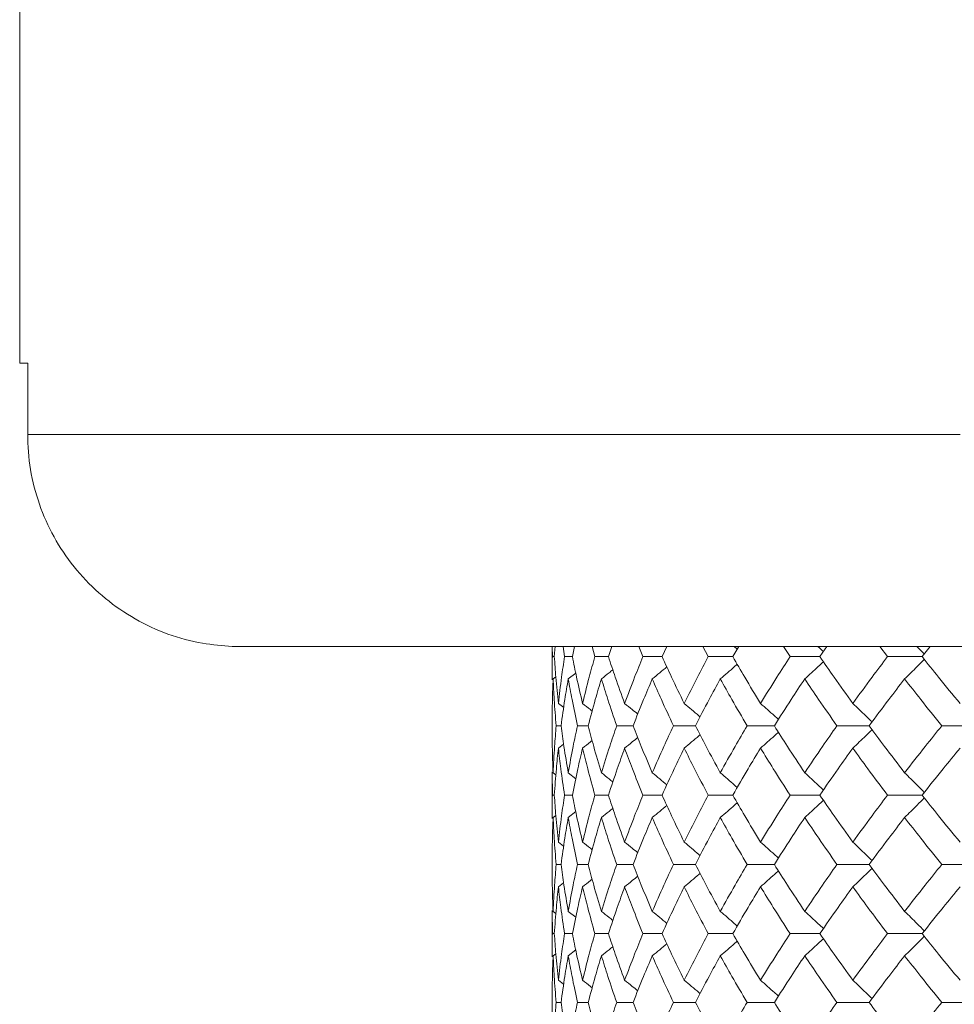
# Model space of a CAD drawing. Header units: inches. Extents: x -4.1 to 22.8, y -8.3 to 17.7.
# Tile 24 of 130: x -2.9 to -2.1, y 1.8 to 2.7. Entities that reach past the tile are written whole.
import ezdxf

# ---------------------------------------------------------------- set-up
doc = ezdxf.new("R2010")
doc.units = ezdxf.units.IN
doc.header["$MEASUREMENT"] = 0

msp = doc.modelspace()

# ---------------------------------------------------------------- linework, layer by layer
at = {"color": 7, "linetype": 'Continuous', "lineweight": 15}
for p, q in [((-2.9363, 2.74319), (-2.9363, 2.36819)), ((-2.92926, 2.36819), (-2.9363, 2.36819)), ((-2.92926, 2.36819), (-2.92926, 2.30519)), ((-2.92926, 2.30519), (-2.10692, 2.30519)), ((-2.74152, 2.11819), (-2.7488, 2.11833)), ((-2.01291, 2.11819), (-2.74152, 2.11819)), ((-2.4668, 2.11819), (-2.4668, 2.08886)), ((-2.46657, 2.10937), (-2.46666, 2.11819)), ((-2.46486, 2.10937), (-2.46417, 2.11819)), ((-2.45582, 2.10937), (-2.45708, 2.11819)), ((-2.44894, 2.10937), (-2.4471, 2.11819)), ((-2.42911, 2.10937), (-2.43152, 2.11819)), ((-2.41714, 2.10937), (-2.41415, 2.11819)), ((-2.38673, 2.10937), (-2.39026, 2.11819)), ((-2.36979, 2.10937), (-2.36561, 2.11837)), ((-2.32914, 2.10937), (-2.33376, 2.11819)), ((-2.30743, 2.10937), (-2.30227, 2.11819)), ((-2.25698, 2.10937), (-2.26264, 2.11819)), ((-2.23072, 2.10937), (-2.22456, 2.11819)), ((-2.17103, 2.10937), (-2.17766, 2.11819)), ((-2.14052, 2.10937), (-2.13342, 2.11819)), ((-2.46486, 2.10937), (-2.46657, 2.10937)), ((-2.44894, 2.10937), (-2.45582, 2.10937)), ((-2.41714, 2.10937), (-2.42911, 2.10937)), ((-2.36979, 2.10937), (-2.38673, 2.10937)), ((-2.30743, 2.10937), (-2.32914, 2.10937)), ((-2.23072, 2.10937), (-2.25698, 2.10937)), ((-2.14052, 2.10937), (-2.17103, 2.10937)), ((-2.45259, 2.08973), (-2.44596, 2.0949)), ((-2.46592, 2.08973), (-2.46353, 2.09158)), ((-2.46126, 2.0681), (-2.4566, 2.06448)), ((-2.4589, 2.04841), (-2.4632, 2.04841)), ((-2.43501, 2.04841), (-2.44445, 2.04841)), ((-2.39538, 2.04841), (-2.40986, 2.04841)), ((-2.34045, 2.04841), (-2.3598, 2.04841)), ((-2.27082, 2.04841), (-2.29484, 2.04841)), ((-2.18725, 2.04841), (-2.21567, 2.04841)), ((-2.09066, 2.04841), (-2.12318, 2.04841)), ((-2.46126, 2.02871), (-2.45664, 2.03229)), ((-2.4668, 2.00788), (-2.4668, 1.96669)), ((-2.46657, 1.98729), (-2.46677, 2.00788)), ((-2.46592, 2.00701), (-2.46348, 2.00512)), ((-2.45259, 2.00701), (-2.44593, 2.0018)), ((-2.46486, 1.98729), (-2.46657, 1.98729)), ((-2.44894, 1.98729), (-2.45582, 1.98729)), ((-2.41714, 1.98729), (-2.42911, 1.98729)), ((-2.36979, 1.98729), (-2.38673, 1.98729)), ((-2.30743, 1.98729), (-2.32914, 1.98729)), ((-2.23072, 1.98729), (-2.25698, 1.98729)), ((-2.14052, 1.98729), (-2.17103, 1.98729)), ((-2.45259, 1.96756), (-2.44596, 1.97275)), ((-2.46592, 1.96756), (-2.46353, 1.96942)), ((-2.46126, 1.94587), (-2.45661, 1.94225)), ((-2.4589, 1.92616), (-2.4632, 1.92616)), ((-2.43501, 1.92616), (-2.44445, 1.92616)), ((-2.39538, 1.92616), (-2.40986, 1.92616)), ((-2.34045, 1.92616), (-2.3598, 1.92616)), ((-2.27082, 1.92616), (-2.29484, 1.92616)), ((-2.18725, 1.92616), (-2.21567, 1.92616)), ((-2.09066, 1.92616), (-2.12318, 1.92616)), ((-2.46126, 1.90648), (-2.45664, 1.91006)), ((-2.4668, 1.88571), (-2.4668, 1.84474)), ((-2.46657, 1.86521), (-2.46677, 1.88571)), ((-2.46592, 1.88484), (-2.46349, 1.88296)), ((-2.45259, 1.88484), (-2.44593, 1.87965)), ((-2.46486, 1.86521), (-2.46657, 1.86521)), ((-2.44894, 1.86521), (-2.45582, 1.86521)), ((-2.41714, 1.86521), (-2.42911, 1.86521)), ((-2.36979, 1.86521), (-2.38673, 1.86521)), ((-2.30743, 1.86521), (-2.32914, 1.86521)), ((-2.23072, 1.86521), (-2.25698, 1.86521)), ((-2.14052, 1.86521), (-2.17103, 1.86521)), ((-2.45259, 1.84561), (-2.44596, 1.85076)), ((-2.46592, 1.84561), (-2.46353, 1.84745)), ((-2.46126, 1.82409), (-2.45661, 1.82051)), ((-2.4589, 1.80459), (-2.4632, 1.80459)), ((-2.43501, 1.80459), (-2.44445, 1.80459)), ((-2.39538, 1.80459), (-2.40986, 1.80459)), ((-2.34045, 1.80459), (-2.3598, 1.80459)), ((-2.27082, 1.80459), (-2.29484, 1.80459)), ((-2.18725, 1.80459), (-2.21567, 1.80459)), ((-2.09066, 1.80459), (-2.12318, 1.80459))]:
    msp.add_line(p, q, dxfattribs=at)
for points, knots in [([(-2.7488, 2.11833), (-2.75758, 2.11904), (-2.78736, 2.12147), (-2.83621, 2.13969), (-2.88601, 2.18017), (-2.91936, 2.23496), (-2.92893, 2.27933), (-2.92923, 2.30271), (-2.92926, 2.30519)], [0, 0, 0, 0, 0.092358, 0.313266, 0.534198, 0.754525, 0.974043, 1, 1, 1, 1]), ([(-2.30597, 2.11819), (-2.30593, 2.11816), (-2.30511, 2.11744), (-2.3043, 2.11672), (-2.30353, 2.11603)], [0, 0, 0, 0, 0.044022, 1, 1, 1, 1]), ([(-2.23223, 2.11819), (-2.2322, 2.11816), (-2.23064, 2.11672), (-2.2291, 2.11527), (-2.2276, 2.11384)], [0, 0, 0, 0, 0.021857, 1, 1, 1, 1]), ([(-2.14498, 2.11819), (-2.14495, 2.11816), (-2.1428, 2.11604), (-2.14069, 2.11388), (-2.1386, 2.11175)], [0, 0, 0, 0, 0.014759, 1, 1, 1, 1]), ([(-2.46677, 2.08886), (-2.46678, 2.08965), (-2.46686, 2.09649), (-2.46671, 2.10332), (-2.46657, 2.10937)], [0, 0, 0, 0, 0.1155731, 1, 1, 1, 1]), ([(-2.46126, 2.0681), (-2.46206, 2.07581), (-2.46348, 2.08958), (-2.46444, 2.10332), (-2.46486, 2.10937)], [0, 0, 0, 0, 0.5603389, 1, 1, 1, 1]), ([(-2.46126, 2.0681), (-2.46037, 2.07581), (-2.45878, 2.08958), (-2.45673, 2.10332), (-2.45582, 2.10937)], [0, 0, 0, 0, 0.560339, 1, 1, 1, 1]), ([(-2.43993, 2.0681), (-2.44174, 2.07581), (-2.44496, 2.08958), (-2.44773, 2.10332), (-2.44894, 2.10937)], [0, 0, 0, 0, 0.560339, 1, 1, 1, 1]), ([(-2.43993, 2.0681), (-2.43804, 2.07581), (-2.43465, 2.08958), (-2.4308, 2.10332), (-2.42911, 2.10937)], [0, 0, 0, 0, 0.5603389, 1, 1, 1, 1]), ([(-2.40282, 2.0681), (-2.40561, 2.07581), (-2.41059, 2.08958), (-2.41514, 2.10332), (-2.41714, 2.10937)], [0, 0, 0, 0, 0.560339, 1, 1, 1, 1]), ([(-2.40282, 2.0681), (-2.39993, 2.07581), (-2.39478, 2.08958), (-2.38919, 2.10332), (-2.38673, 2.10937)], [0, 0, 0, 0, 0.560339, 1, 1, 1, 1]), ([(-2.35032, 2.0681), (-2.35407, 2.07581), (-2.36076, 2.08958), (-2.36703, 2.10332), (-2.36979, 2.10937)], [0, 0, 0, 0, 0.560339, 1, 1, 1, 1]), ([(-2.35032, 2.0681), (-2.34648, 2.07581), (-2.33963, 2.08958), (-2.33235, 2.10332), (-2.32914, 2.10937)], [0, 0, 0, 0, 0.5603389, 1, 1, 1, 1]), ([(-2.28301, 2.0681), (-2.28768, 2.07581), (-2.29601, 2.08958), (-2.30394, 2.10332), (-2.30743, 2.10937)], [0, 0, 0, 0, 0.560338, 1, 1, 1, 1]), ([(-2.28301, 2.0681), (-2.27826, 2.07581), (-2.26978, 2.08958), (-2.26089, 2.10332), (-2.25698, 2.10937)], [0, 0, 0, 0, 0.560339, 1, 1, 1, 1]), ([(-2.20163, 2.0681), (-2.20717, 2.07581), (-2.21704, 2.08958), (-2.22655, 2.10332), (-2.23072, 2.10937)], [0, 0, 0, 0, 0.56034, 1, 1, 1, 1]), ([(-2.20163, 2.0681), (-2.19602, 2.07581), (-2.186, 2.08958), (-2.1756, 2.10332), (-2.17103, 2.10937)], [0, 0, 0, 0, 0.5603386, 1, 1, 1, 1]), ([(-2.10708, 2.0681), (-2.11342, 2.07581), (-2.12473, 2.08958), (-2.1357, 2.10332), (-2.14052, 2.10937)], [0, 0, 0, 0, 0.560339, 1, 1, 1, 1]), ([(-2.31847, 2.08973), (-2.31637, 2.09154), (-2.31215, 2.09515), (-2.30717, 2.09946), (-2.30432, 2.102), (-2.30354, 2.10268)], [0, 0, 0, 0, 0.421366, 0.842733, 1, 1, 1, 1]), ([(-2.24403, 2.08973), (-2.24204, 2.09154), (-2.23806, 2.09515), (-2.23258, 2.10019), (-2.22911, 2.10346), (-2.2276, 2.10488)], [0, 0, 0, 0, 0.360979, 0.721955, 1, 1, 1, 1]), ([(-2.15594, 2.08973), (-2.15409, 2.09154), (-2.1504, 2.09514), (-2.14461, 2.10088), (-2.1407, 2.10485), (-2.1386, 2.10697)], [0, 0, 0, 0, 0.317533, 0.635068, 1, 1, 1, 1]), ([(-2.42333, 2.08973), (-2.42105, 2.09153), (-2.41768, 2.0942), (-2.41434, 2.0969), (-2.41325, 2.09778)], [0, 0, 0, 0, 0.675591, 1, 1, 1, 1]), ([(-2.37846, 2.08973), (-2.37625, 2.09154), (-2.37196, 2.09505), (-2.3677, 2.0986), (-2.36563, 2.10033)], [0, 0, 0, 0, 0.513499, 1, 1, 1, 1]), ([(-2.4668, 2.04841), (-2.46676, 2.05613), (-2.46669, 2.06991), (-2.46616, 2.08368), (-2.46592, 2.08973)], [0, 0, 0, 0, 0.560273, 1, 1, 1, 1]), ([(-2.4632, 2.04841), (-2.46384, 2.05613), (-2.46496, 2.06991), (-2.46563, 2.08368), (-2.46592, 2.08973)], [0, 0, 0, 0, 0.560273, 1, 1, 1, 1]), ([(-2.4589, 2.04841), (-2.45785, 2.05613), (-2.45596, 2.06991), (-2.45362, 2.08368), (-2.45259, 2.08973)], [0, 0, 0, 0, 0.560273, 1, 1, 1, 1]), ([(-2.44445, 2.04841), (-2.44609, 2.05613), (-2.44902, 2.06991), (-2.4515, 2.08368), (-2.45259, 2.08973)], [0, 0, 0, 0, 0.560273, 1, 1, 1, 1]), ([(-2.43501, 2.04841), (-2.43295, 2.05613), (-2.42927, 2.06991), (-2.42514, 2.08368), (-2.42333, 2.08973)], [0, 0, 0, 0, 0.560273, 1, 1, 1, 1]), ([(-2.40986, 2.04841), (-2.41249, 2.05613), (-2.41719, 2.06991), (-2.42145, 2.08368), (-2.42333, 2.08973)], [0, 0, 0, 0, 0.560274, 1, 1, 1, 1]), ([(-2.39538, 2.04841), (-2.39234, 2.05613), (-2.38691, 2.06991), (-2.38104, 2.08368), (-2.37846, 2.08973)], [0, 0, 0, 0, 0.560273, 1, 1, 1, 1]), ([(-2.3598, 2.04841), (-2.3634, 2.05613), (-2.36983, 2.06991), (-2.37582, 2.08368), (-2.37846, 2.08973)], [0, 0, 0, 0, 0.560273, 1, 1, 1, 1]), ([(-2.34045, 2.04841), (-2.33646, 2.05613), (-2.32934, 2.06991), (-2.32179, 2.08368), (-2.31847, 2.08973)], [0, 0, 0, 0, 0.560274, 1, 1, 1, 1]), ([(-2.29484, 2.04841), (-2.29936, 2.05613), (-2.30743, 2.06991), (-2.3151, 2.08368), (-2.31847, 2.08973)], [0, 0, 0, 0, 0.560273, 1, 1, 1, 1]), ([(-2.27082, 2.04841), (-2.26592, 2.05613), (-2.25719, 2.06991), (-2.24805, 2.08368), (-2.24403, 2.08973)], [0, 0, 0, 0, 0.560273, 1, 1, 1, 1]), ([(-2.21567, 2.04841), (-2.22107, 2.05613), (-2.23071, 2.06991), (-2.23996, 2.08368), (-2.24403, 2.08973)], [0, 0, 0, 0, 0.560273, 1, 1, 1, 1]), ([(-2.18725, 2.04841), (-2.18151, 2.05613), (-2.17125, 2.06991), (-2.16062, 2.08368), (-2.15594, 2.08973)], [0, 0, 0, 0, 0.560273, 1, 1, 1, 1]), ([(-2.12318, 2.04841), (-2.12939, 2.05613), (-2.14048, 2.06991), (-2.15122, 2.08368), (-2.15594, 2.08973)], [0, 0, 0, 0, 0.560274, 1, 1, 1, 1]), ([(-2.43993, 2.0681), (-2.43763, 2.06629), (-2.4348, 2.06408), (-2.43199, 2.06183), (-2.43146, 2.06141)], [0, 0, 0, 0, 0.812627, 1, 1, 1, 1]), ([(-2.40282, 2.0681), (-2.40058, 2.06629), (-2.39671, 2.06318), (-2.39287, 2.06003), (-2.39126, 2.0587)], [0, 0, 0, 0, 0.579821, 1, 1, 1, 1]), ([(-2.35032, 2.0681), (-2.34816, 2.06629), (-2.34385, 2.06268), (-2.33919, 2.05873), (-2.33671, 2.05657), (-2.33635, 2.05626)], [0, 0, 0, 0, 0.461051, 0.922104, 1, 1, 1, 1]), ([(-2.28301, 2.0681), (-2.28096, 2.06629), (-2.27686, 2.06268), (-2.27161, 2.05798), (-2.26842, 2.05506), (-2.26725, 2.05399)], [0, 0, 0, 0, 0.387789, 0.775586, 1, 1, 1, 1]), ([(-2.20163, 2.0681), (-2.19971, 2.06629), (-2.19588, 2.06268), (-2.19022, 2.05727), (-2.1865, 2.05363), (-2.18468, 2.05185)], [0, 0, 0, 0, 0.337227, 0.674455, 1, 1, 1, 1]), ([(-2.46592, 2.00701), (-2.46621, 2.01474), (-2.46672, 2.02855), (-2.46678, 2.04234), (-2.4668, 2.04841)], [0, 0, 0, 0, 0.560136, 1, 1, 1, 1]), ([(-2.46592, 2.00701), (-2.46554, 2.01474), (-2.46485, 2.02855), (-2.46371, 2.04234), (-2.4632, 2.04841)], [0, 0, 0, 0, 0.560136, 1, 1, 1, 1]), ([(-2.45259, 2.00701), (-2.45389, 2.01474), (-2.45622, 2.02855), (-2.45808, 2.04234), (-2.4589, 2.04841)], [0, 0, 0, 0, 0.5601358, 1, 1, 1, 1]), ([(-2.45259, 2.00701), (-2.45119, 2.01474), (-2.4487, 2.02855), (-2.44575, 2.04234), (-2.44445, 2.04841)], [0, 0, 0, 0, 0.5601362, 1, 1, 1, 1]), ([(-2.42333, 2.00701), (-2.42563, 2.01474), (-2.42974, 2.02855), (-2.4334, 2.04234), (-2.43501, 2.04841)], [0, 0, 0, 0, 0.5601363, 1, 1, 1, 1]), ([(-2.42333, 2.00701), (-2.42093, 2.01474), (-2.41666, 2.02855), (-2.41193, 2.04234), (-2.40986, 2.04841)], [0, 0, 0, 0, 0.560136, 1, 1, 1, 1]), ([(-2.37846, 2.00701), (-2.38173, 2.01474), (-2.38758, 2.02855), (-2.393, 2.04234), (-2.39538, 2.04841)], [0, 0, 0, 0, 0.560136, 1, 1, 1, 1]), ([(-2.37846, 2.00701), (-2.37509, 2.01474), (-2.36908, 2.02855), (-2.36264, 2.04234), (-2.3598, 2.04841)], [0, 0, 0, 0, 0.560136, 1, 1, 1, 1]), ([(-2.35032, 2.02871), (-2.34816, 2.03051), (-2.34385, 2.03413), (-2.3392, 2.03808), (-2.33672, 2.04024), (-2.33636, 2.04054)], [0, 0, 0, 0, 0.461327, 0.922668, 1, 1, 1, 1]), ([(-2.31847, 2.00701), (-2.32269, 2.01474), (-2.33021, 2.02855), (-2.33732, 2.04234), (-2.34045, 2.04841)], [0, 0, 0, 0, 0.560135, 1, 1, 1, 1]), ([(-2.31847, 2.00701), (-2.31417, 2.01474), (-2.30649, 2.02855), (-2.2984, 2.04234), (-2.29484, 2.04841)], [0, 0, 0, 0, 0.560136, 1, 1, 1, 1]), ([(-2.28301, 2.02871), (-2.28096, 2.03051), (-2.27687, 2.03413), (-2.27161, 2.03883), (-2.26843, 2.04175), (-2.26726, 2.04282)], [0, 0, 0, 0, 0.387869, 0.775733, 1, 1, 1, 1]), ([(-2.24403, 2.00701), (-2.24914, 2.01474), (-2.25825, 2.02855), (-2.26698, 2.04234), (-2.27082, 2.04841)], [0, 0, 0, 0, 0.560135, 1, 1, 1, 1]), ([(-2.24403, 2.00701), (-2.23884, 2.01474), (-2.22958, 2.02855), (-2.21992, 2.04234), (-2.21567, 2.04841)], [0, 0, 0, 0, 0.5601361, 1, 1, 1, 1]), ([(-2.20163, 2.02871), (-2.19972, 2.03051), (-2.19588, 2.03413), (-2.19022, 2.03954), (-2.18651, 2.04318), (-2.18468, 2.04497)], [0, 0, 0, 0, 0.337202, 0.674407, 1, 1, 1, 1]), ([(-2.15594, 2.00701), (-2.16189, 2.01474), (-2.1725, 2.02855), (-2.18274, 2.04234), (-2.18725, 2.04841)], [0, 0, 0, 0, 0.560136, 1, 1, 1, 1]), ([(-2.15594, 2.00701), (-2.14992, 2.01474), (-2.13917, 2.02855), (-2.12806, 2.04234), (-2.12318, 2.04841)], [0, 0, 0, 0, 0.560136, 1, 1, 1, 1]), ([(-2.43993, 2.02871), (-2.43763, 2.03051), (-2.43481, 2.03272), (-2.43201, 2.03497), (-2.43149, 2.03538)], [0, 0, 0, 0, 0.81499, 1, 1, 1, 1]), ([(-2.40282, 2.02871), (-2.40058, 2.03051), (-2.39672, 2.03362), (-2.39289, 2.03677), (-2.39128, 2.03809)], [0, 0, 0, 0, 0.580604, 1, 1, 1, 1]), ([(-2.46486, 1.98729), (-2.46431, 1.99502), (-2.46333, 2.00883), (-2.46189, 2.02263), (-2.46126, 2.02871)], [0, 0, 0, 0, 0.560071, 1, 1, 1, 1]), ([(-2.45582, 1.98729), (-2.45696, 1.99502), (-2.459, 2.00883), (-2.46057, 2.02263), (-2.46126, 2.02871)], [0, 0, 0, 0, 0.560071, 1, 1, 1, 1]), ([(-2.44894, 1.98729), (-2.44738, 1.99502), (-2.4446, 2.00883), (-2.44136, 2.02263), (-2.43993, 2.02871)], [0, 0, 0, 0, 0.5600708, 1, 1, 1, 1]), ([(-2.42911, 1.98729), (-2.43125, 1.99502), (-2.43508, 2.00883), (-2.43845, 2.02263), (-2.43993, 2.02871)], [0, 0, 0, 0, 0.5600706, 1, 1, 1, 1]), ([(-2.41714, 1.98729), (-2.41458, 1.99502), (-2.41002, 2.00883), (-2.40502, 2.02263), (-2.40282, 2.02871)], [0, 0, 0, 0, 0.560071, 1, 1, 1, 1]), ([(-2.38673, 1.98729), (-2.38985, 1.99502), (-2.39542, 2.00883), (-2.40056, 2.02263), (-2.40282, 2.02871)], [0, 0, 0, 0, 0.5600709, 1, 1, 1, 1]), ([(-2.36979, 1.98729), (-2.36627, 1.99502), (-2.35999, 2.00883), (-2.35327, 2.02263), (-2.35032, 2.02871)], [0, 0, 0, 0, 0.560071, 1, 1, 1, 1]), ([(-2.32914, 1.98729), (-2.33321, 1.99502), (-2.34047, 2.00883), (-2.34731, 2.02263), (-2.35032, 2.02871)], [0, 0, 0, 0, 0.560071, 1, 1, 1, 1]), ([(-2.30743, 1.98729), (-2.30298, 1.99502), (-2.29504, 2.00883), (-2.28669, 2.02263), (-2.28301, 2.02871)], [0, 0, 0, 0, 0.560071, 1, 1, 1, 1]), ([(-2.25698, 1.98729), (-2.26195, 1.99502), (-2.27082, 2.00883), (-2.27929, 2.02263), (-2.28301, 2.02871)], [0, 0, 0, 0, 0.560071, 1, 1, 1, 1]), ([(-2.23072, 1.98729), (-2.2254, 1.99502), (-2.21588, 2.00883), (-2.20599, 2.02263), (-2.20163, 2.02871)], [0, 0, 0, 0, 0.56007, 1, 1, 1, 1]), ([(-2.17103, 1.98729), (-2.17685, 1.99502), (-2.18722, 2.00883), (-2.19723, 2.02263), (-2.20163, 2.02871)], [0, 0, 0, 0, 0.560071, 1, 1, 1, 1]), ([(-2.14052, 1.98729), (-2.13437, 1.99502), (-2.1234, 2.00883), (-2.11206, 2.02263), (-2.10708, 2.02871)], [0, 0, 0, 0, 0.560071, 1, 1, 1, 1]), ([(-2.42333, 2.00701), (-2.42105, 2.0052), (-2.41768, 2.00252), (-2.41432, 1.9998), (-2.41323, 1.99891)], [0, 0, 0, 0, 0.67291, 1, 1, 1, 1]), ([(-2.37846, 2.00701), (-2.37626, 2.0052), (-2.37196, 2.00167), (-2.36769, 1.9981), (-2.36561, 1.99635)], [0, 0, 0, 0, 0.511981, 1, 1, 1, 1]), ([(-2.31847, 2.00701), (-2.31637, 2.0052), (-2.31216, 2.00158), (-2.30718, 1.99725), (-2.30432, 1.99469), (-2.30353, 1.99399)], [0, 0, 0, 0, 0.420339, 0.84068, 1, 1, 1, 1]), ([(-2.24403, 2.00701), (-2.24204, 2.0052), (-2.23807, 2.00158), (-2.23259, 1.99652), (-2.22912, 1.99323), (-2.2276, 1.99179)], [0, 0, 0, 0, 0.360215, 0.720424, 1, 1, 1, 1]), ([(-2.15594, 2.00701), (-2.1541, 2.0052), (-2.15041, 2.00158), (-2.14462, 1.99582), (-2.1407, 1.99183), (-2.1386, 1.98969)], [0, 0, 0, 0, 0.316925, 0.633851, 1, 1, 1, 1]), ([(-2.46677, 1.96669), (-2.46678, 1.96748), (-2.46686, 1.97434), (-2.46671, 1.98121), (-2.46657, 1.98729)], [0, 0, 0, 0, 0.115038, 1, 1, 1, 1]), ([(-2.46126, 1.94587), (-2.46206, 1.9536), (-2.46348, 1.9674), (-2.46444, 1.98121), (-2.46486, 1.98729)], [0, 0, 0, 0, 0.5599328, 1, 1, 1, 1]), ([(-2.46126, 1.94587), (-2.46037, 1.9536), (-2.45878, 1.9674), (-2.45673, 1.98121), (-2.45582, 1.98729)], [0, 0, 0, 0, 0.559933, 1, 1, 1, 1]), ([(-2.43993, 1.94587), (-2.44174, 1.9536), (-2.44496, 1.9674), (-2.44772, 1.98121), (-2.44894, 1.98729)], [0, 0, 0, 0, 0.559933, 1, 1, 1, 1]), ([(-2.43993, 1.94587), (-2.43804, 1.9536), (-2.43465, 1.9674), (-2.4308, 1.98121), (-2.42911, 1.98729)], [0, 0, 0, 0, 0.5599328, 1, 1, 1, 1]), ([(-2.40282, 1.94587), (-2.40561, 1.9536), (-2.4106, 1.9674), (-2.41514, 1.98121), (-2.41714, 1.98729)], [0, 0, 0, 0, 0.5599325, 1, 1, 1, 1]), ([(-2.40282, 1.94587), (-2.39993, 1.9536), (-2.39478, 1.9674), (-2.38919, 1.98121), (-2.38673, 1.98729)], [0, 0, 0, 0, 0.559932, 1, 1, 1, 1]), ([(-2.35032, 1.94587), (-2.35407, 1.9536), (-2.36077, 1.9674), (-2.36703, 1.98121), (-2.36979, 1.98729)], [0, 0, 0, 0, 0.559933, 1, 1, 1, 1]), ([(-2.35032, 1.94587), (-2.34648, 1.9536), (-2.33962, 1.9674), (-2.33235, 1.98121), (-2.32914, 1.98729)], [0, 0, 0, 0, 0.559932, 1, 1, 1, 1]), ([(-2.31847, 1.96756), (-2.31637, 1.96937), (-2.31216, 1.97299), (-2.30718, 1.97732), (-2.30433, 1.97987), (-2.30354, 1.98057)], [0, 0, 0, 0, 0.4206385, 0.8412772, 1, 1, 1, 1]), ([(-2.28301, 1.94587), (-2.28768, 1.9536), (-2.29601, 1.9674), (-2.30394, 1.98121), (-2.30743, 1.98729)], [0, 0, 0, 0, 0.559932, 1, 1, 1, 1]), ([(-2.28301, 1.94587), (-2.27826, 1.9536), (-2.26977, 1.9674), (-2.26089, 1.98121), (-2.25698, 1.98729)], [0, 0, 0, 0, 0.559933, 1, 1, 1, 1]), ([(-2.24403, 1.96756), (-2.24204, 1.96937), (-2.23807, 1.97299), (-2.23259, 1.97805), (-2.22912, 1.98134), (-2.2276, 1.98278)], [0, 0, 0, 0, 0.360349, 0.720693, 1, 1, 1, 1]), ([(-2.20163, 1.94587), (-2.20717, 1.9536), (-2.21705, 1.9674), (-2.22654, 1.98121), (-2.23072, 1.98729)], [0, 0, 0, 0, 0.559933, 1, 1, 1, 1]), ([(-2.20163, 1.94587), (-2.19602, 1.9536), (-2.186, 1.9674), (-2.17561, 1.98121), (-2.17103, 1.98729)], [0, 0, 0, 0, 0.559932, 1, 1, 1, 1]), ([(-2.15594, 1.96756), (-2.1541, 1.96937), (-2.15041, 1.97299), (-2.14462, 1.97875), (-2.1407, 1.98274), (-2.1386, 1.98488)], [0, 0, 0, 0, 0.316975, 0.633951, 1, 1, 1, 1]), ([(-2.10708, 1.94587), (-2.11342, 1.9536), (-2.12474, 1.9674), (-2.1357, 1.98121), (-2.14052, 1.98729)], [0, 0, 0, 0, 0.5599331, 1, 1, 1, 1]), ([(-2.42333, 1.96756), (-2.42105, 1.96937), (-2.41768, 1.97205), (-2.41434, 1.97476), (-2.41325, 1.97564)], [0, 0, 0, 0, 0.6744933, 1, 1, 1, 1]), ([(-2.37846, 1.96756), (-2.37626, 1.96937), (-2.37196, 1.9729), (-2.36771, 1.97647), (-2.36563, 1.97821)], [0, 0, 0, 0, 0.512638, 1, 1, 1, 1]), ([(-2.4668, 1.92616), (-2.46676, 1.93389), (-2.46669, 1.94768), (-2.46616, 1.96149), (-2.46592, 1.96756)], [0, 0, 0, 0, 0.559868, 1, 1, 1, 1]), ([(-2.4632, 1.92616), (-2.46384, 1.93389), (-2.46496, 1.94768), (-2.46563, 1.96149), (-2.46592, 1.96756)], [0, 0, 0, 0, 0.559868, 1, 1, 1, 1]), ([(-2.4589, 1.92616), (-2.45785, 1.93389), (-2.45596, 1.94768), (-2.45362, 1.96149), (-2.45259, 1.96756)], [0, 0, 0, 0, 0.559868, 1, 1, 1, 1]), ([(-2.44445, 1.92616), (-2.44609, 1.93389), (-2.44902, 1.94768), (-2.4515, 1.96149), (-2.45259, 1.96756)], [0, 0, 0, 0, 0.559867, 1, 1, 1, 1]), ([(-2.43501, 1.92616), (-2.43295, 1.93389), (-2.42927, 1.94768), (-2.42514, 1.96149), (-2.42333, 1.96756)], [0, 0, 0, 0, 0.559867, 1, 1, 1, 1]), ([(-2.40986, 1.92616), (-2.41249, 1.93389), (-2.4172, 1.94768), (-2.42145, 1.96149), (-2.42333, 1.96756)], [0, 0, 0, 0, 0.5598681, 1, 1, 1, 1]), ([(-2.39538, 1.92616), (-2.39234, 1.93389), (-2.38691, 1.94768), (-2.38104, 1.96149), (-2.37846, 1.96756)], [0, 0, 0, 0, 0.559868, 1, 1, 1, 1]), ([(-2.3598, 1.92616), (-2.3634, 1.93389), (-2.36983, 1.94768), (-2.37582, 1.96149), (-2.37846, 1.96756)], [0, 0, 0, 0, 0.559867, 1, 1, 1, 1]), ([(-2.34045, 1.92616), (-2.33646, 1.93389), (-2.32933, 1.94768), (-2.32179, 1.96149), (-2.31847, 1.96756)], [0, 0, 0, 0, 0.559868, 1, 1, 1, 1]), ([(-2.29484, 1.92616), (-2.29936, 1.93389), (-2.30744, 1.94768), (-2.3151, 1.96149), (-2.31847, 1.96756)], [0, 0, 0, 0, 0.559867, 1, 1, 1, 1]), ([(-2.27082, 1.92616), (-2.26592, 1.93389), (-2.25718, 1.94768), (-2.24805, 1.96149), (-2.24403, 1.96756)], [0, 0, 0, 0, 0.5598671, 1, 1, 1, 1]), ([(-2.21567, 1.92616), (-2.22107, 1.93389), (-2.23071, 1.94768), (-2.23996, 1.96149), (-2.24403, 1.96756)], [0, 0, 0, 0, 0.559867, 1, 1, 1, 1]), ([(-2.18725, 1.92616), (-2.18151, 1.93389), (-2.17125, 1.94768), (-2.16062, 1.96149), (-2.15594, 1.96756)], [0, 0, 0, 0, 0.5598676, 1, 1, 1, 1]), ([(-2.12318, 1.92616), (-2.12939, 1.93389), (-2.14049, 1.94768), (-2.15122, 1.96149), (-2.15594, 1.96756)], [0, 0, 0, 0, 0.559868, 1, 1, 1, 1]), ([(-2.43993, 1.94587), (-2.43763, 1.94406), (-2.4348, 1.94184), (-2.43199, 1.93959), (-2.43146, 1.93917)], [0, 0, 0, 0, 0.812318, 1, 1, 1, 1]), ([(-2.40282, 1.94587), (-2.40058, 1.94406), (-2.39671, 1.94095), (-2.39288, 1.93779), (-2.39126, 1.93646)], [0, 0, 0, 0, 0.579624, 1, 1, 1, 1]), ([(-2.35032, 1.94587), (-2.34816, 1.94406), (-2.34385, 1.94044), (-2.3392, 1.93649), (-2.33671, 1.93433), (-2.33635, 1.93402)], [0, 0, 0, 0, 0.460898, 0.921805, 1, 1, 1, 1]), ([(-2.28301, 1.94587), (-2.28096, 1.94406), (-2.27687, 1.94044), (-2.27161, 1.93574), (-2.26842, 1.93282), (-2.26725, 1.93175)], [0, 0, 0, 0, 0.387673, 0.775336, 1, 1, 1, 1]), ([(-2.20163, 1.94587), (-2.19972, 1.94406), (-2.19588, 1.94044), (-2.19022, 1.93503), (-2.1865, 1.93139), (-2.18468, 1.9296)], [0, 0, 0, 0, 0.3371211, 0.674241, 1, 1, 1, 1]), ([(-2.46592, 1.88484), (-2.46621, 1.89255), (-2.46672, 1.90631), (-2.46678, 1.9201), (-2.4668, 1.92616)], [0, 0, 0, 0, 0.55973, 1, 1, 1, 1]), ([(-2.46592, 1.88484), (-2.46554, 1.89255), (-2.46485, 1.90631), (-2.46371, 1.9201), (-2.4632, 1.92616)], [0, 0, 0, 0, 0.55973, 1, 1, 1, 1]), ([(-2.45259, 1.88484), (-2.45389, 1.89255), (-2.45622, 1.90631), (-2.45808, 1.9201), (-2.4589, 1.92616)], [0, 0, 0, 0, 0.55973, 1, 1, 1, 1]), ([(-2.45259, 1.88484), (-2.45119, 1.89255), (-2.4487, 1.90631), (-2.44575, 1.9201), (-2.44445, 1.92616)], [0, 0, 0, 0, 0.55973, 1, 1, 1, 1]), ([(-2.42333, 1.88484), (-2.42563, 1.89255), (-2.42974, 1.90631), (-2.4334, 1.9201), (-2.43501, 1.92616)], [0, 0, 0, 0, 0.55973, 1, 1, 1, 1]), ([(-2.42333, 1.88484), (-2.42093, 1.89255), (-2.41666, 1.90631), (-2.41193, 1.9201), (-2.40986, 1.92616)], [0, 0, 0, 0, 0.55973, 1, 1, 1, 1]), ([(-2.37846, 1.88484), (-2.38173, 1.89255), (-2.38759, 1.90631), (-2.393, 1.9201), (-2.39538, 1.92616)], [0, 0, 0, 0, 0.5597301, 1, 1, 1, 1]), ([(-2.37846, 1.88484), (-2.37509, 1.89255), (-2.36908, 1.90631), (-2.36264, 1.9201), (-2.3598, 1.92616)], [0, 0, 0, 0, 0.5597302, 1, 1, 1, 1]), ([(-2.31847, 1.88484), (-2.32269, 1.89255), (-2.33022, 1.90631), (-2.33732, 1.9201), (-2.34045, 1.92616)], [0, 0, 0, 0, 0.55973, 1, 1, 1, 1]), ([(-2.31847, 1.88484), (-2.31417, 1.89255), (-2.30649, 1.90631), (-2.2984, 1.9201), (-2.29484, 1.92616)], [0, 0, 0, 0, 0.559731, 1, 1, 1, 1]), ([(-2.28301, 1.90648), (-2.28096, 1.90828), (-2.27686, 1.91189), (-2.27161, 1.91659), (-2.26842, 1.91951), (-2.26726, 1.92058)], [0, 0, 0, 0, 0.388, 0.776008, 1, 1, 1, 1]), ([(-2.24403, 1.88484), (-2.24914, 1.89255), (-2.25826, 1.90631), (-2.26698, 1.9201), (-2.27082, 1.92616)], [0, 0, 0, 0, 0.559731, 1, 1, 1, 1]), ([(-2.24403, 1.88484), (-2.23884, 1.89255), (-2.22957, 1.90631), (-2.21992, 1.9201), (-2.21567, 1.92616)], [0, 0, 0, 0, 0.55973, 1, 1, 1, 1]), ([(-2.20163, 1.90648), (-2.19971, 1.90828), (-2.19588, 1.91189), (-2.19022, 1.9173), (-2.1865, 1.92094), (-2.18468, 1.92272)], [0, 0, 0, 0, 0.337318, 0.674636, 1, 1, 1, 1]), ([(-2.15594, 1.88484), (-2.16188, 1.89255), (-2.1725, 1.90631), (-2.18274, 1.9201), (-2.18725, 1.92616)], [0, 0, 0, 0, 0.5597304, 1, 1, 1, 1]), ([(-2.15594, 1.88484), (-2.14992, 1.89255), (-2.13917, 1.90631), (-2.12807, 1.9201), (-2.12318, 1.92616)], [0, 0, 0, 0, 0.559731, 1, 1, 1, 1]), ([(-2.43993, 1.90648), (-2.43763, 1.90828), (-2.43481, 1.91049), (-2.43201, 1.91273), (-2.43149, 1.91314)], [0, 0, 0, 0, 0.815373, 1, 1, 1, 1]), ([(-2.40282, 1.90648), (-2.40058, 1.90828), (-2.39672, 1.91139), (-2.39289, 1.91453), (-2.39128, 1.91585)], [0, 0, 0, 0, 0.580839, 1, 1, 1, 1]), ([(-2.35032, 1.90648), (-2.34816, 1.90828), (-2.34385, 1.9119), (-2.3392, 1.91584), (-2.33671, 1.91799), (-2.33636, 1.9183)], [0, 0, 0, 0, 0.461505, 0.923011, 1, 1, 1, 1]), ([(-2.46486, 1.86521), (-2.46431, 1.8729), (-2.46333, 1.88665), (-2.46189, 1.90041), (-2.46126, 1.90648)], [0, 0, 0, 0, 0.559664, 1, 1, 1, 1]), ([(-2.45582, 1.86521), (-2.45696, 1.8729), (-2.459, 1.88665), (-2.46057, 1.90041), (-2.46126, 1.90648)], [0, 0, 0, 0, 0.559664, 1, 1, 1, 1]), ([(-2.44894, 1.86521), (-2.44738, 1.8729), (-2.4446, 1.88665), (-2.44136, 1.90041), (-2.43993, 1.90648)], [0, 0, 0, 0, 0.559664, 1, 1, 1, 1]), ([(-2.42911, 1.86521), (-2.43125, 1.8729), (-2.43508, 1.88665), (-2.43845, 1.90041), (-2.43993, 1.90648)], [0, 0, 0, 0, 0.559664, 1, 1, 1, 1]), ([(-2.41714, 1.86521), (-2.41458, 1.8729), (-2.41002, 1.88665), (-2.40502, 1.90041), (-2.40282, 1.90648)], [0, 0, 0, 0, 0.559664, 1, 1, 1, 1]), ([(-2.38673, 1.86521), (-2.38985, 1.8729), (-2.39543, 1.88665), (-2.40056, 1.90041), (-2.40282, 1.90648)], [0, 0, 0, 0, 0.559665, 1, 1, 1, 1]), ([(-2.36979, 1.86521), (-2.36627, 1.8729), (-2.35998, 1.88665), (-2.35327, 1.90041), (-2.35032, 1.90648)], [0, 0, 0, 0, 0.559664, 1, 1, 1, 1]), ([(-2.32914, 1.86521), (-2.33321, 1.8729), (-2.34047, 1.88665), (-2.34731, 1.90041), (-2.35032, 1.90648)], [0, 0, 0, 0, 0.559664, 1, 1, 1, 1]), ([(-2.30743, 1.86521), (-2.30298, 1.8729), (-2.29503, 1.88665), (-2.28669, 1.90041), (-2.28301, 1.90648)], [0, 0, 0, 0, 0.5596646, 1, 1, 1, 1]), ([(-2.25698, 1.86521), (-2.26195, 1.8729), (-2.27082, 1.88665), (-2.27928, 1.90041), (-2.28301, 1.90648)], [0, 0, 0, 0, 0.5596641, 1, 1, 1, 1]), ([(-2.23072, 1.86521), (-2.2254, 1.8729), (-2.21588, 1.88665), (-2.20599, 1.90041), (-2.20163, 1.90648)], [0, 0, 0, 0, 0.559664, 1, 1, 1, 1]), ([(-2.17103, 1.86521), (-2.17684, 1.8729), (-2.18723, 1.88665), (-2.19723, 1.90041), (-2.20163, 1.90648)], [0, 0, 0, 0, 0.559664, 1, 1, 1, 1]), ([(-2.14052, 1.86521), (-2.13438, 1.8729), (-2.12339, 1.88665), (-2.11207, 1.90041), (-2.10708, 1.90648)], [0, 0, 0, 0, 0.5596644, 1, 1, 1, 1]), ([(-2.42333, 1.88484), (-2.42105, 1.88304), (-2.41767, 1.88037), (-2.41432, 1.87766), (-2.41323, 1.87678)], [0, 0, 0, 0, 0.674045, 1, 1, 1, 1]), ([(-2.37846, 1.88484), (-2.37625, 1.88304), (-2.37196, 1.87952), (-2.36769, 1.87596), (-2.36562, 1.87423)], [0, 0, 0, 0, 0.5128699, 1, 1, 1, 1]), ([(-2.31847, 1.88484), (-2.31637, 1.88304), (-2.31215, 1.87943), (-2.30717, 1.87511), (-2.30431, 1.87257), (-2.30353, 1.87188)], [0, 0, 0, 0, 0.421082, 0.842167, 1, 1, 1, 1]), ([(-2.24403, 1.88484), (-2.24204, 1.88304), (-2.23806, 1.87943), (-2.23258, 1.87438), (-2.22911, 1.87111), (-2.2276, 1.86969)], [0, 0, 0, 0, 0.3608529, 0.7217039, 1, 1, 1, 1]), ([(-2.15594, 1.88484), (-2.15409, 1.88304), (-2.1504, 1.87943), (-2.14461, 1.87369), (-2.1407, 1.86972), (-2.1386, 1.8676)], [0, 0, 0, 0, 0.317486, 0.634975, 1, 1, 1, 1]), ([(-2.46677, 1.84474), (-2.46678, 1.84552), (-2.46686, 1.85234), (-2.46671, 1.85916), (-2.46657, 1.86521)], [0, 0, 0, 0, 0.114506, 1, 1, 1, 1]), ([(-2.46126, 1.82409), (-2.46206, 1.83175), (-2.46348, 1.84545), (-2.46444, 1.85916), (-2.46486, 1.86521)], [0, 0, 0, 0, 0.559527, 1, 1, 1, 1]), ([(-2.46126, 1.82409), (-2.46037, 1.83175), (-2.45878, 1.84545), (-2.45673, 1.85916), (-2.45582, 1.86521)], [0, 0, 0, 0, 0.559527, 1, 1, 1, 1]), ([(-2.43993, 1.82409), (-2.44174, 1.83175), (-2.44496, 1.84545), (-2.44772, 1.85916), (-2.44894, 1.86521)], [0, 0, 0, 0, 0.559528, 1, 1, 1, 1]), ([(-2.43993, 1.82409), (-2.43804, 1.83175), (-2.43464, 1.84545), (-2.4308, 1.85916), (-2.42911, 1.86521)], [0, 0, 0, 0, 0.559528, 1, 1, 1, 1]), ([(-2.40282, 1.82409), (-2.40561, 1.83175), (-2.4106, 1.84545), (-2.41514, 1.85916), (-2.41714, 1.86521)], [0, 0, 0, 0, 0.559527, 1, 1, 1, 1]), ([(-2.40282, 1.82409), (-2.39993, 1.83175), (-2.39478, 1.84545), (-2.38919, 1.85916), (-2.38673, 1.86521)], [0, 0, 0, 0, 0.5595275, 1, 1, 1, 1]), ([(-2.35032, 1.82409), (-2.35407, 1.83175), (-2.36077, 1.84545), (-2.36703, 1.85916), (-2.36979, 1.86521)], [0, 0, 0, 0, 0.559527, 1, 1, 1, 1]), ([(-2.35032, 1.82409), (-2.34648, 1.83175), (-2.33962, 1.84545), (-2.33235, 1.85916), (-2.32914, 1.86521)], [0, 0, 0, 0, 0.559527, 1, 1, 1, 1]), ([(-2.31847, 1.84561), (-2.31636, 1.84741), (-2.31214, 1.85101), (-2.30717, 1.85532), (-2.30431, 1.85785), (-2.30354, 1.85853)], [0, 0, 0, 0, 0.421667, 0.843332, 1, 1, 1, 1]), ([(-2.28301, 1.82409), (-2.28768, 1.83175), (-2.29602, 1.84545), (-2.30394, 1.85916), (-2.30743, 1.86521)], [0, 0, 0, 0, 0.559527, 1, 1, 1, 1]), ([(-2.28301, 1.82409), (-2.27826, 1.83175), (-2.26977, 1.84545), (-2.26089, 1.85916), (-2.25698, 1.86521)], [0, 0, 0, 0, 0.559528, 1, 1, 1, 1]), ([(-2.24403, 1.84561), (-2.24204, 1.84741), (-2.23806, 1.85101), (-2.23258, 1.85604), (-2.22911, 1.85931), (-2.2276, 1.86073)], [0, 0, 0, 0, 0.361224, 0.722448, 1, 1, 1, 1]), ([(-2.20163, 1.82409), (-2.20717, 1.83175), (-2.21705, 1.84545), (-2.22654, 1.85916), (-2.23072, 1.86521)], [0, 0, 0, 0, 0.559528, 1, 1, 1, 1]), ([(-2.20163, 1.82409), (-2.19602, 1.83175), (-2.186, 1.84545), (-2.17561, 1.85916), (-2.17103, 1.86521)], [0, 0, 0, 0, 0.559527, 1, 1, 1, 1]), ([(-2.15594, 1.84561), (-2.15409, 1.84741), (-2.15039, 1.85101), (-2.1446, 1.85673), (-2.14069, 1.8607), (-2.1386, 1.86282)], [0, 0, 0, 0, 0.3177467, 0.6354957, 1, 1, 1, 1]), ([(-2.10708, 1.82409), (-2.11342, 1.83175), (-2.12474, 1.84545), (-2.1357, 1.85916), (-2.14052, 1.86521)], [0, 0, 0, 0, 0.5595274, 1, 1, 1, 1]), ([(-2.42333, 1.84561), (-2.42105, 1.84741), (-2.41768, 1.85007), (-2.41433, 1.85276), (-2.41325, 1.85364)], [0, 0, 0, 0, 0.676168, 1, 1, 1, 1]), ([(-2.37846, 1.84561), (-2.37625, 1.84741), (-2.37196, 1.85091), (-2.3677, 1.85446), (-2.36563, 1.85618)], [0, 0, 0, 0, 0.5138983, 1, 1, 1, 1]), ([(-2.4668, 1.80459), (-2.46676, 1.81223), (-2.46669, 1.82589), (-2.46616, 1.83958), (-2.46592, 1.84561)], [0, 0, 0, 0, 0.559461, 1, 1, 1, 1]), ([(-2.4632, 1.80459), (-2.46384, 1.81223), (-2.46496, 1.82589), (-2.46563, 1.83958), (-2.46592, 1.84561)], [0, 0, 0, 0, 0.559461, 1, 1, 1, 1]), ([(-2.4589, 1.80459), (-2.45785, 1.81223), (-2.45596, 1.82589), (-2.45362, 1.83958), (-2.45259, 1.84561)], [0, 0, 0, 0, 0.559462, 1, 1, 1, 1]), ([(-2.44445, 1.80459), (-2.44609, 1.81223), (-2.44903, 1.82589), (-2.4515, 1.83958), (-2.45259, 1.84561)], [0, 0, 0, 0, 0.559461, 1, 1, 1, 1]), ([(-2.43501, 1.80459), (-2.43295, 1.81223), (-2.42927, 1.82589), (-2.42514, 1.83958), (-2.42333, 1.84561)], [0, 0, 0, 0, 0.559461, 1, 1, 1, 1]), ([(-2.40986, 1.80459), (-2.41249, 1.81223), (-2.4172, 1.82589), (-2.42145, 1.83958), (-2.42333, 1.84561)], [0, 0, 0, 0, 0.559462, 1, 1, 1, 1]), ([(-2.39538, 1.80459), (-2.39234, 1.81223), (-2.3869, 1.82589), (-2.38104, 1.83958), (-2.37846, 1.84561)], [0, 0, 0, 0, 0.559461, 1, 1, 1, 1]), ([(-2.3598, 1.80459), (-2.3634, 1.81223), (-2.36983, 1.82589), (-2.37582, 1.83958), (-2.37846, 1.84561)], [0, 0, 0, 0, 0.559462, 1, 1, 1, 1]), ([(-2.34045, 1.80459), (-2.33646, 1.81223), (-2.32933, 1.82589), (-2.32179, 1.83958), (-2.31847, 1.84561)], [0, 0, 0, 0, 0.559462, 1, 1, 1, 1]), ([(-2.29484, 1.80459), (-2.29936, 1.81223), (-2.30744, 1.82589), (-2.3151, 1.83958), (-2.31847, 1.84561)], [0, 0, 0, 0, 0.559461, 1, 1, 1, 1]), ([(-2.27082, 1.80459), (-2.26592, 1.81223), (-2.25718, 1.82589), (-2.24805, 1.83958), (-2.24403, 1.84561)], [0, 0, 0, 0, 0.559461, 1, 1, 1, 1]), ([(-2.21567, 1.80459), (-2.22107, 1.81223), (-2.23071, 1.82589), (-2.23996, 1.83958), (-2.24403, 1.84561)], [0, 0, 0, 0, 0.559461, 1, 1, 1, 1]), ([(-2.18725, 1.80459), (-2.18151, 1.81223), (-2.17124, 1.82589), (-2.16062, 1.83958), (-2.15594, 1.84561)], [0, 0, 0, 0, 0.559461, 1, 1, 1, 1]), ([(-2.12318, 1.80459), (-2.12939, 1.81223), (-2.14049, 1.82589), (-2.15122, 1.83958), (-2.15594, 1.84561)], [0, 0, 0, 0, 0.5594609, 1, 1, 1, 1]), ([(-2.43993, 1.82409), (-2.43762, 1.8223), (-2.43479, 1.8201), (-2.43198, 1.81787), (-2.43146, 1.81746)], [0, 0, 0, 0, 0.815367, 1, 1, 1, 1]), ([(-2.40282, 1.82409), (-2.40057, 1.8223), (-2.3967, 1.81921), (-2.39287, 1.81609), (-2.39127, 1.81478)], [0, 0, 0, 0, 0.581827, 1, 1, 1, 1]), ([(-2.35032, 1.82409), (-2.34816, 1.82229), (-2.34383, 1.8187), (-2.33917, 1.81479), (-2.33669, 1.81266), (-2.33635, 1.81236)], [0, 0, 0, 0, 0.46267, 0.925338, 1, 1, 1, 1]), ([(-2.28301, 1.82409), (-2.28096, 1.82229), (-2.27685, 1.8187), (-2.27159, 1.81404), (-2.26841, 1.81116), (-2.26725, 1.81011)], [0, 0, 0, 0, 0.389166, 0.77833, 1, 1, 1, 1]), ([(-2.20163, 1.82409), (-2.19971, 1.8223), (-2.19586, 1.8187), (-2.1902, 1.81334), (-2.18649, 1.80975), (-2.18468, 1.80799)], [0, 0, 0, 0, 0.338425, 0.676851, 1, 1, 1, 1]), ([(-2.46592, 1.76356), (-2.46621, 1.77124), (-2.46672, 1.78493), (-2.46678, 1.79858), (-2.4668, 1.80459)], [0, 0, 0, 0, 0.560541, 1, 1, 1, 1]), ([(-2.46592, 1.76356), (-2.46554, 1.77124), (-2.46486, 1.78493), (-2.46371, 1.79858), (-2.4632, 1.80459)], [0, 0, 0, 0, 0.5605412, 1, 1, 1, 1]), ([(-2.45259, 1.76356), (-2.45389, 1.77124), (-2.45621, 1.78493), (-2.45808, 1.79858), (-2.4589, 1.80459)], [0, 0, 0, 0, 0.560541, 1, 1, 1, 1]), ([(-2.45259, 1.76356), (-2.45119, 1.77124), (-2.4487, 1.78493), (-2.44575, 1.79858), (-2.44445, 1.80459)], [0, 0, 0, 0, 0.560542, 1, 1, 1, 1]), ([(-2.42333, 1.76356), (-2.42563, 1.77124), (-2.42974, 1.78493), (-2.4334, 1.79858), (-2.43501, 1.80459)], [0, 0, 0, 0, 0.560541, 1, 1, 1, 1]), ([(-2.42333, 1.76356), (-2.42093, 1.77124), (-2.41666, 1.78493), (-2.41193, 1.79858), (-2.40986, 1.80459)], [0, 0, 0, 0, 0.560541, 1, 1, 1, 1]), ([(-2.37846, 1.76356), (-2.38174, 1.77124), (-2.38758, 1.78493), (-2.393, 1.79858), (-2.39538, 1.80459)], [0, 0, 0, 0, 0.560541, 1, 1, 1, 1]), ([(-2.37846, 1.76356), (-2.37509, 1.77124), (-2.36908, 1.78493), (-2.36264, 1.79858), (-2.3598, 1.80459)], [0, 0, 0, 0, 0.560541, 1, 1, 1, 1]), ([(-2.31847, 1.76356), (-2.32269, 1.77124), (-2.33021, 1.78493), (-2.33732, 1.79858), (-2.34045, 1.80459)], [0, 0, 0, 0, 0.560541, 1, 1, 1, 1]), ([(-2.31847, 1.76356), (-2.31417, 1.77124), (-2.3065, 1.78493), (-2.2984, 1.79858), (-2.29484, 1.80459)], [0, 0, 0, 0, 0.560541, 1, 1, 1, 1]), ([(-2.24403, 1.76356), (-2.24914, 1.77124), (-2.25825, 1.78493), (-2.26698, 1.79858), (-2.27082, 1.80459)], [0, 0, 0, 0, 0.560541, 1, 1, 1, 1]), ([(-2.24403, 1.76356), (-2.23884, 1.77124), (-2.22958, 1.78493), (-2.21992, 1.79858), (-2.21567, 1.80459)], [0, 0, 0, 0, 0.560542, 1, 1, 1, 1]), ([(-2.15594, 1.76356), (-2.16189, 1.77124), (-2.17249, 1.78493), (-2.18275, 1.79858), (-2.18725, 1.80459)], [0, 0, 0, 0, 0.5605413, 1, 1, 1, 1]), ([(-2.15594, 1.76356), (-2.14992, 1.77124), (-2.13918, 1.78493), (-2.12806, 1.79858), (-2.12318, 1.80459)], [0, 0, 0, 0, 0.560541, 1, 1, 1, 1])]:
    msp.add_open_spline(points, degree=3, knots=knots, dxfattribs=at)

doc.saveas('drawing.dxf')
